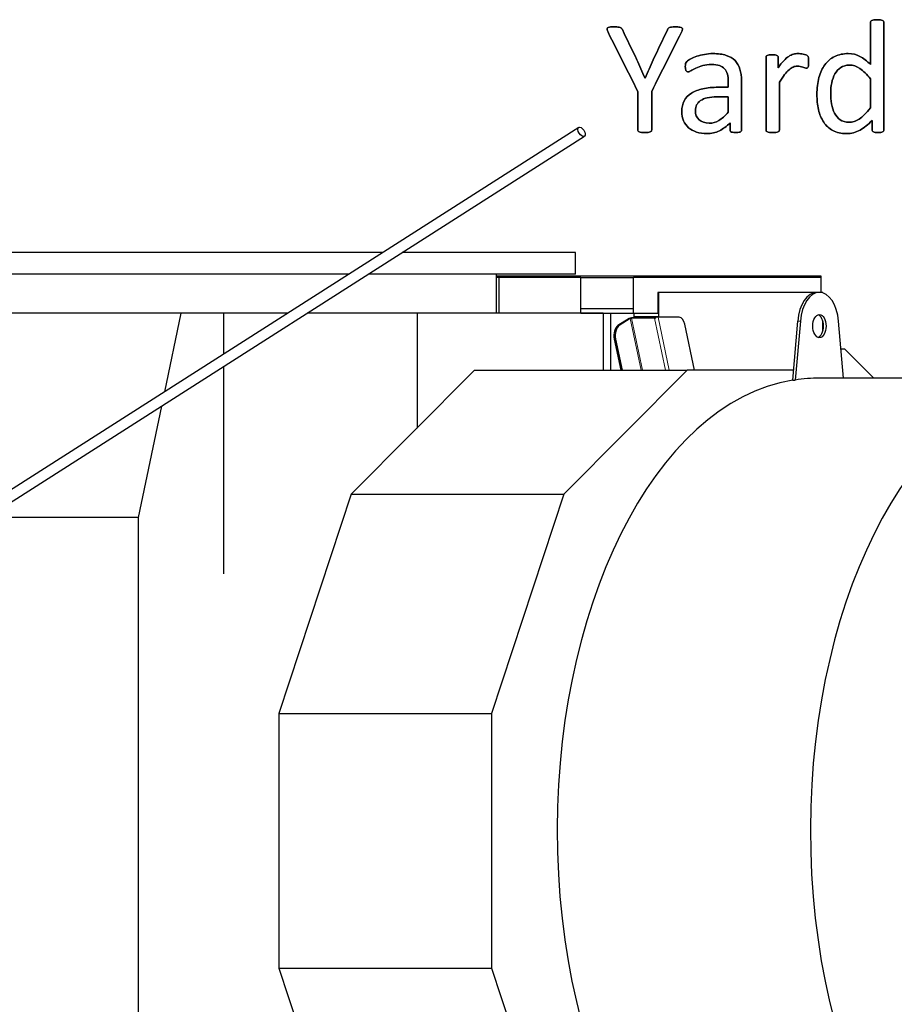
# Model space of a CAD drawing. Header units: inches. Extents: x 0 to 23760, y -13 to 16800.
# Tile 158 of 256: x 7808 to 8640, y 14345 to 15282. Entities that reach past the tile are written whole.
import ezdxf

# ---------------------------------------------------------------- set-up
doc = ezdxf.new("R2010")
doc.units = ezdxf.units.IN
doc.layers.add('1', color=7, linetype='Continuous', true_color=0xffffff)
doc.layers.add('254', color=7, linetype='Continuous', true_color=0xffffff)

msp = doc.modelspace()

# ---------------------------------------------------------------- linework, layer by layer
at = {"layer": '1', "color": 2, "linetype": 'Continuous', "lineweight": 25}
for p, q in [((8153.148, 15060.341), (7686.407, 15060.341)), ((8336.407, 15060.341), (8171.732, 15060.341)), ((8336.407, 15039.56), (8336.407, 15060.341)), ((8120.619, 15039.56), (7686.407, 15039.56)), ((8336.407, 15039.56), (8139.184, 15039.56)), ((8261.279, 15002.56), (8261.279, 15039.56)), ((8565.011, 15037.832), (8261.278, 15037.832)), ((8263.948, 15036.332), (8261.278, 15036.332)), ((8341.511, 15036.332), (8263.948, 15036.332)), ((8263.948, 15002.56), (8263.948, 15036.332)), ((8341.511, 15036.304), (8341.511, 15036.332)), ((8341.511, 15036.332), (8391.511, 15036.332)), ((8341.511, 15006.524), (8341.511, 15036.304)), ((8570.011, 15036.332), (8391.511, 15036.332)), ((8391.511, 15006.524), (8391.511, 15036.332)), ((8570.011, 15037.832), (8565.011, 15037.832)), ((8570.011, 15036.332), (8570.011, 15037.832)), ((8570.011, 15022.332), (8570.011, 15036.332)), ((8414.607, 15022.332), (8414.607, 15002.332)), ((8415.836, 15022.332), (8414.607, 15022.332)), ((8565.848, 15022.332), (8415.836, 15022.332)), ((8415.836, 14998.977), (8415.836, 15022.332)), ((8568.431, 15022.333), (8565.973, 15022.333)), ((8571.511, 15022.332), (8568.553, 15022.332)), ((8571.511, 15021.875), (8571.511, 15022.332)), ((7961.138, 15002.56), (7634.296, 15002.56)), ((7961.138, 15002.56), (7945.529, 14927.794)), ((8001.561, 15002.56), (7961.138, 15002.56)), ((8062.642, 15002.56), (8001.561, 15002.56)), ((8001.561, 15002.56), (8001.561, 14963.563)), ((8185.791, 15002.56), (8081.226, 15002.56)), ((8362.867, 15002.56), (8185.791, 15002.56)), ((8185.791, 15002.56), (8185.791, 14893.273)), ((8341.511, 15002.56), (8341.511, 15006.524)), ((8391.511, 15006.524), (8341.511, 15006.524)), ((8391.511, 15002.332), (8341.511, 15002.332)), ((8362.867, 15002.56), (8362.867, 14948.245)), ((8369.801, 15002.331), (8369.801, 14948.245)), ((8391.511, 15002.332), (8391.511, 15006.524)), ((8414.607, 15002.332), (8391.511, 15002.332)), ((8392.08, 14998.977), (8392.08, 15002.332)), ((8387.361, 14997.479), (8376.75, 14990.746)), ((8388.489, 14997.415), (8377.979, 14990.746)), ((8389.837, 14998.27), (8389.825, 14998.263)), ((8412.363, 14998.27), (8389.837, 14998.27)), ((8411.555, 14997.757), (8389.847, 14997.757)), ((8392.08, 14998.977), (8392.228, 14998.268)), ((8415.836, 14998.977), (8392.08, 14998.977)), ((8414.95, 14998.612), (8412.323, 14998.612)), ((8412.323, 14998.612), (8412.487, 14997.829)), ((8412.363, 14998.27), (8412.394, 14998.271)), ((8435.044, 14998.612), (8414.95, 14998.612)), ((8415.836, 14998.977), (8415.912, 14998.612)), ((8449.575, 14948.246), (8440.434, 14992.033)), ((8543.012, 14938.967), (8547.82, 14995.062)), ((8550.278, 14995.062), (8545.469, 14938.967)), ((8571.511, 14985.059), (8571.511, 14995.599)), ((8591.232, 14940.833), (8586.583, 14995.062)), ((8373.322, 14977.929), (8379.519, 14948.247)), ((8374.551, 14977.929), (8380.748, 14948.247)), ((8588.845, 14968.673), (8592.39, 14968.673)), ((8592.39, 14968.673), (8620.048, 14940.832)), ((8001.561, 14951.701), (8001.561, 14754.547)), ((8240.405, 14948.247), (8123.229, 14830.3)), ((8240.405, 14948.247), (8442.621, 14948.247)), ((8442.621, 14948.247), (8325.446, 14830.3)), ((8543.807, 14948.247), (8442.621, 14948.247)), ((8543.012, 14938.967), (8545.469, 14938.967)), ((8781.544, 14940.833), (8568.431, 14940.833)), ((7942.672, 14914.107), (7920.563, 14808.204)), ((8123.229, 14830.3), (8054.236, 14621.958)), ((8123.229, 14830.3), (8325.446, 14830.3)), ((8325.446, 14830.3), (8256.452, 14621.958)), ((7920.563, 14808.204), (7776.783, 14808.204)), ((7920.563, 14808.204), (7920.563, 14301.658)), ((8054.236, 14621.958), (8256.452, 14621.958)), ((8054.236, 14621.958), (8054.236, 14379.706)), ((8256.452, 14621.958), (8256.452, 14379.706)), ((8054.236, 14379.706), (8124.689, 14166.956)), ((8054.236, 14379.706), (8256.452, 14379.706)), ((8256.452, 14379.706), (8326.906, 14166.956))]:
    msp.add_line(p, q, dxfattribs=at)
at = {"layer": '1', "color": 110, "linetype": 'Continuous', "lineweight": 13}
for p, q in [((8565.011, 15036.332), (8565.011, 15037.832)), ((8388.489, 14997.415), (8398.754, 14948.245)), ((8400.184, 14948.245), (8389.847, 14997.757)), ((8411.555, 14997.757), (8421.891, 14948.245)), ((8425.465, 14948.244), (8414.95, 14998.612)), ((8550.278, 14995.062), (8547.82, 14995.062)), ((8376.75, 14990.746), (8377.979, 14990.746)), ((8373.322, 14977.929), (8374.551, 14977.929))]:
    msp.add_line(p, q, dxfattribs=at)
at = {"layer": '1', "color": 2, "linetype": 'Continuous', "lineweight": 25}
for centre, major_axis, ratio, start_param, end_param in [((8565.973, 14990.333), (0, -32), 0.5735764, 3.1415927, 4.564036), ((8568.431, 14990.333), (0, 32), 0.5735764, 4.860742, 7.7056286), ((8389.409, 14997.479), (2.447, 0.511), 0.2801665, 1.3419263, 2.5012058), ((8389.308, 14997.415), (-0.979, -0.204), 0.2801665, 4.0720021, 5.6427985), ((8412.902, 14998.612), (2.447, 0.511), 0.2801665, 4.0720021, 4.483519), ((8435.044, 14988.612), (0, 10), 0.5735764, 5.0614548, 6.2831853), ((8565.973, 14990.333), (0, 11), 0.5735764, 4.712389, 6.0872285), ((8378.712, 14981.349), (0, 10), 0.5735764, 0.3490659, 1.9198622), ((8379.941, 14981.349), (0, 10), 0.5735764, 0.3490659, 1.9198622), ((8565.973, 14990.333), (0, 11), 0.5735764, 3.3375495, 4.712389), ((8565.973, 14510.333), (0, 430.5), 0.5735764, 0.0931241, 3.1415927), ((8568.431, 14510.333), (0, 430.5), 0.5735764, 0, 0.0931241), ((8806.804, 14510.333), (0, 430.5), 0.5735764, 0.0931241, 6.1900612)]:
    msp.add_ellipse(centre, major_axis=major_axis, ratio=ratio, start_param=start_param, end_param=end_param, dxfattribs=at)
msp.add_ellipse((8568.431, 14990.333), major_axis=(0, 11), ratio=0.5735764, dxfattribs=at)
at = {"layer": '254', "color": 2, "linetype": 'Continuous', "lineweight": 25}
for p, q in [((8339.463, 15179.287), (7472.823, 14626.015)), ((7478.204, 14617.586), (8344.844, 15170.859))]:
    msp.add_line(p, q, dxfattribs=at)
msp.add_ellipse((8342.154, 15175.073), major_axis=(2.691, -4.214), ratio=0.5156069, dxfattribs=at)
for points, knots in [([(8378.936, 15274.217), (8378.359, 15274.419), (8377.609, 15274.534), (8375.705, 15274.765), (8374.464, 15274.794), (8371.233, 15274.794), (8369.906, 15274.765), (8367.886, 15274.534), (8367.194, 15274.304), (8366.443, 15273.611), (8366.299, 15273.092), (8366.443, 15272.428)], [0, 0, 0, 0, 0.1872792, 0.1872792, 0.3745583, 0.3745583, 0.5830389, 0.5830389, 0.7915194, 0.7915194, 1, 1, 1, 1]), ([(8435.514, 15274.621), (8434.476, 15274.736), (8433.033, 15274.794), (8429.831, 15274.794), (8428.734, 15274.765), (8427.003, 15274.534), (8426.311, 15274.419), (8425.82, 15274.217)], [0, 0, 0, 0, 0.4050633, 0.4050633, 0.7025316, 0.7025316, 1, 1, 1, 1]), ([(8617.251, 15280.218), (8617.049, 15279.901), (8616.963, 15279.555), (8616.963, 15265.773), (8616.963, 15252.367), (8616.963, 15238.96)], [0, 0, 0, 0, 0.0272156, 0.0272156, 1, 1, 1, 1]), ([(8629.398, 15280.218), (8629.167, 15280.564), (8628.821, 15280.824), (8627.898, 15281.17), (8627.263, 15281.343), (8625.618, 15281.57), (8624.551, 15281.661), (8622.041, 15281.661), (8621.031, 15281.574), (8619.445, 15281.339), (8618.78, 15281.17), (8618.29, 15280.997)], [0, 0, 0, 0, 0.2045478, 0.2045478, 0.4090956, 0.4090956, 0.606724, 0.606724, 0.7998609, 0.7998609, 1, 1, 1, 1]), ([(8629.484, 15175.631), (8629.658, 15175.948), (8629.744, 15176.294), (8629.744, 15210.878), (8629.744, 15245.029), (8629.744, 15279.555), (8629.629, 15279.901), (8629.398, 15280.218)], [0, 0, 0, 0, 0.0123796, 0.0123796, 0.989271, 0.989271, 1, 1, 1, 1]), ([(8402.566, 15226.035), (8401.21, 15229.064), (8399.911, 15232.065), (8397.368, 15238.019), (8396.074, 15240.864), (8390.205, 15253.125), (8385.601, 15262.657), (8381.014, 15272.197)], [0, 0, 0, 0, 0.1806146, 0.1806146, 0.3618687, 0.3618687, 1, 1, 1, 1]), ([(8488.198, 15242.769), (8486.034, 15244.933), (8483.206, 15246.606), (8476.224, 15248.856), (8472.012, 15249.405), (8464.366, 15249.405), (8461.712, 15249.174), (8456.491, 15248.188), (8454.066, 15247.587), (8449.681, 15246.087), (8447.719, 15245.279), (8444.337, 15243.502), (8443.131, 15242.711), (8442.439, 15242.019)], [0, 0, 0, 0, 0.2417117, 0.2417117, 0.4834233, 0.4834233, 0.6119636, 0.6119636, 0.7418832, 0.7418832, 0.8718028, 0.8718028, 1, 1, 1, 1]), ([(8517.886, 15246.981), (8517.742, 15246.721), (8517.655, 15246.375), (8517.655, 15222.871), (8517.655, 15199.799), (8517.655, 15176.294), (8517.742, 15175.948), (8517.915, 15175.688)], [0, 0, 0, 0, 0.0180796, 0.0180796, 0.9819204, 0.9819204, 1, 1, 1, 1]), ([(8527.955, 15247.76), (8527.551, 15247.991), (8526.974, 15248.135), (8525.503, 15248.305), (8524.551, 15248.337), (8522.243, 15248.337), (8521.291, 15248.308), (8519.848, 15248.135), (8519.271, 15247.991), (8518.348, 15247.529), (8518.03, 15247.27), (8517.886, 15246.981)], [0, 0, 0, 0, 0.2001512, 0.2001512, 0.3927074, 0.3927074, 0.5951383, 0.5951383, 0.7975691, 0.7975691, 1, 1, 1, 1]), ([(8529.109, 15235.873), (8529.109, 15239.23), (8529.109, 15242.586), (8529.109, 15246.375), (8529.023, 15246.721), (8528.85, 15246.981)], [0, 0, 0, 0, 0.8857868, 0.8857868, 1, 1, 1, 1]), ([(8539.207, 15246.75), (8537.707, 15245.769), (8536.12, 15244.384), (8532.803, 15240.893), (8531.014, 15238.643), (8529.109, 15235.873)], [0, 0, 0, 0, 0.4957654, 0.4957654, 1, 1, 1, 1]), ([(8550.315, 15249.289), (8549.479, 15249.376), (8548.7, 15249.405), (8546.565, 15249.405), (8545.093, 15249.231), (8543.622, 15248.828)], [0, 0, 0, 0, 0.3108108, 0.3108108, 1, 1, 1, 1]), ([(8555.48, 15248.193), (8554.73, 15248.452), (8553.893, 15248.683), (8552.046, 15249.087), (8551.152, 15249.231), (8550.315, 15249.289)], [0, 0, 0, 0, 0.5, 0.5, 1, 1, 1, 1]), ([(8558.048, 15238.556), (8558.105, 15239.335), (8558.134, 15240.287), (8558.134, 15242.596), (8558.105, 15243.519), (8558.048, 15244.904), (8558.019, 15245.452), (8557.846, 15246.144), (8557.759, 15246.462), (8557.673, 15246.692)], [0, 0, 0, 0, 0.2407407, 0.2407407, 0.4938272, 0.4938272, 0.7469136, 0.7469136, 1, 1, 1, 1]), ([(8616.963, 15238.96), (8613.674, 15242.394), (8610.356, 15244.99), (8603.628, 15248.528), (8599.94, 15249.405), (8591.025, 15249.405), (8586.726, 15248.51), (8579.283, 15244.875), (8576.167, 15242.249), (8571.146, 15235.498), (8569.242, 15231.401), (8566.701, 15221.815), (8566.04, 15216.427), (8566.04, 15205.463), (8566.559, 15200.674), (8568.586, 15191.581), (8570.223, 15187.662), (8574.702, 15180.944), (8577.609, 15178.256), (8584.799, 15174.314), (8589.121, 15173.323), (8598.873, 15173.323), (8603.172, 15174.419), (8611.007, 15178.855), (8614.799, 15181.92), (8618.434, 15185.873)], [0, 0, 0, 0, 0.0772837, 0.0772837, 0.1553641, 0.1553641, 0.2496184, 0.2496184, 0.3438726, 0.3438726, 0.4381268, 0.4381268, 0.5325232, 0.5325232, 0.612256, 0.612256, 0.6925814, 0.6925814, 0.7721148, 0.7721148, 0.852412, 0.852412, 0.9263219, 0.9263219, 1, 1, 1, 1]), ([(8442.439, 15242.019), (8441.746, 15241.355), (8441.314, 15240.662), (8440.967, 15239.162), (8440.881, 15238.152), (8440.881, 15236.104), (8440.91, 15235.411), (8441.136, 15234.112), (8441.285, 15233.594), (8441.746, 15232.786), (8442.035, 15232.469), (8442.323, 15232.267)], [0, 0, 0, 0, 0.2639114, 0.2639114, 0.5278228, 0.5278228, 0.6897684, 0.6897684, 0.8448842, 0.8448842, 1, 1, 1, 1]), ([(8442.323, 15232.267), (8442.641, 15232.065), (8442.987, 15231.949), (8444.026, 15231.949), (8444.949, 15232.324), (8447.488, 15233.825), (8449.046, 15234.632), (8452.797, 15236.421), (8454.961, 15237.258), (8459.957, 15238.711), (8462.75, 15239.104), (8468.809, 15239.104), (8471.262, 15238.758), (8475.269, 15237.364), (8476.888, 15236.364), (8479.399, 15233.624), (8480.321, 15231.92), (8480.869, 15229.872)], [0, 0, 0, 0, 0.0939292, 0.0939292, 0.2254301, 0.2254301, 0.3569311, 0.3569311, 0.488432, 0.488432, 0.6217564, 0.6217564, 0.747674, 0.747674, 0.8752207, 0.8752207, 1, 1, 1, 1]), ([(8493.737, 15175.256), (8494.141, 15175.573), (8494.343, 15176.035), (8494.343, 15192.211), (8494.343, 15207.781), (8494.343, 15227.65), (8493.853, 15231.401), (8491.891, 15237.864), (8490.333, 15240.576), (8488.198, 15242.769)], [0, 0, 0, 0, 0.0244565, 0.0244565, 0.6529503, 0.6529503, 0.8264752, 0.8264752, 1, 1, 1, 1]), ([(8535.284, 15229.41), (8536.755, 15231.372), (8538.198, 15232.93), (8540.91, 15235.296), (8542.208, 15236.133), (8544.656, 15237.182), (8545.93, 15237.402), (8548.267, 15237.402), (8549.277, 15237.316), (8551.123, 15236.912), (8551.96, 15236.681), (8552.71, 15236.45)], [0, 0, 0, 0, 0.2111549, 0.2111549, 0.4223097, 0.4223097, 0.6377197, 0.6377197, 0.8188598, 0.8188598, 1, 1, 1, 1]), ([(8554.701, 15235.758), (8555.278, 15235.527), (8555.797, 15235.411), (8556.605, 15235.411), (8556.922, 15235.527), (8557.384, 15235.989), (8557.586, 15236.335), (8557.73, 15236.767)], [0, 0, 0, 0, 0.3333333, 0.3333333, 0.6666667, 0.6666667, 1, 1, 1, 1]), ([(8616.963, 15197.731), (8614.972, 15195.192), (8613.068, 15193.086), (8609.476, 15189.668), (8607.759, 15188.239), (8604.47, 15186.104), (8602.883, 15185.325), (8599.741, 15184.394), (8598.123, 15184.171), (8593.102, 15184.171), (8590.333, 15184.95), (8585.922, 15188.1), (8584.158, 15190.172), (8581.464, 15195.331), (8580.552, 15198.308), (8579.46, 15204.974), (8579.196, 15208.377), (8579.196, 15215.158), (8579.513, 15218.389), (8580.784, 15224.742), (8581.821, 15227.593), (8584.649, 15232.613), (8586.467, 15234.632), (8590.992, 15237.726), (8593.737, 15238.499), (8600.46, 15238.499), (8603.806, 15237.373), (8607.009, 15235.152)], [0, 0, 0, 0, 0.0474893, 0.0474893, 0.0953627, 0.0953627, 0.1432362, 0.1432362, 0.1919252, 0.1919252, 0.2868276, 0.2868276, 0.3803312, 0.3803312, 0.472593, 0.472593, 0.5640804, 0.5640804, 0.650275, 0.650275, 0.7366237, 0.7366237, 0.8229724, 0.8229724, 0.9080672, 0.9080672, 1, 1, 1, 1]), ([(8480.869, 15229.872), (8481.446, 15227.823), (8481.735, 15225.458), (8481.735, 15221.005), (8481.735, 15219.206), (8481.735, 15217.408)], [0, 0, 0, 0, 0.5961123, 0.5961123, 1, 1, 1, 1]), ([(8481.735, 15217.408), (8478.552, 15217.408), (8475.368, 15217.408), (8466.79, 15217.408), (8461.943, 15216.946), (8453.345, 15215.042), (8449.681, 15213.628), (8443.737, 15209.82), (8441.458, 15207.425), (8438.272, 15201.691), (8437.476, 15198.308), (8437.476, 15191.066), (8438.053, 15188.095), (8440.372, 15182.877), (8441.977, 15180.651), (8446.132, 15177.073), (8448.642, 15175.688), (8451.614, 15174.765)], [0, 0, 0, 0, 0.0818159, 0.0818159, 0.2204828, 0.2204828, 0.3591497, 0.3591497, 0.4978166, 0.4978166, 0.6375551, 0.6375551, 0.7576267, 0.7576267, 0.8788133, 0.8788133, 1, 1, 1, 1]), ([(8530.033, 15175.688), (8530.235, 15175.948), (8530.35, 15176.294), (8530.35, 15191.903), (8530.35, 15207.079), (8530.35, 15222.255)], [0, 0, 0, 0, 0.0277264, 0.0277264, 1, 1, 1, 1]), ([(8395.641, 15213.484), (8395.641, 15201.251), (8395.641, 15189.018), (8395.641, 15176.381), (8395.728, 15176.035), (8396.132, 15175.4), (8396.507, 15175.169), (8397.055, 15174.996)], [0, 0, 0, 0, 0.9380531, 0.9380531, 0.9690265, 0.9690265, 1, 1, 1, 1]), ([(8451.671, 15200.616), (8452.479, 15202.203), (8453.72, 15203.588), (8457.105, 15205.883), (8459.231, 15206.791), (8461.798, 15207.368)], [0, 0, 0, 0, 0.502912, 0.502912, 1, 1, 1, 1]), ([(8481.735, 15193.577), (8478.59, 15190.085), (8475.618, 15187.489), (8469.918, 15184.092), (8466.819, 15183.248), (8459.375, 15183.248), (8456.201, 15184.315), (8451.643, 15188.585), (8450.489, 15191.441), (8450.489, 15197.125), (8450.892, 15199.001), (8451.671, 15200.616)], [0, 0, 0, 0, 0.1922936, 0.1922936, 0.3837384, 0.3837384, 0.6217958, 0.6217958, 0.8598533, 0.8598533, 1, 1, 1, 1]), ([(8451.614, 15174.765), (8454.557, 15173.813), (8457.846, 15173.323), (8465.636, 15173.323), (8469.588, 15174.217), (8476.997, 15177.835), (8480.379, 15180.334), (8483.408, 15183.565)], [0, 0, 0, 0, 0.3053367, 0.3053367, 0.6542928, 0.6542928, 1, 1, 1, 1]), ([(8483.408, 15183.565), (8483.408, 15181.257), (8483.408, 15178.949), (8483.408, 15176.035), (8483.581, 15175.573), (8483.956, 15175.256)], [0, 0, 0, 0, 0.7920792, 0.7920792, 1, 1, 1, 1]), ([(8618.434, 15185.873), (8618.434, 15182.824), (8618.434, 15179.776), (8618.434, 15176.294), (8618.521, 15175.948), (8618.752, 15175.631)], [0, 0, 0, 0, 0.8756906, 0.8756906, 1, 1, 1, 1]), ([(8399.132, 15174.534), (8399.969, 15174.39), (8401.037, 15174.332), (8403.547, 15174.332), (8404.614, 15174.39), (8405.48, 15174.534)], [0, 0, 0, 0, 0.5172414, 0.5172414, 1, 1, 1, 1]), ([(8407.557, 15174.996), (8408.077, 15175.169), (8408.423, 15175.4), (8408.827, 15176.035), (8408.942, 15176.381), (8408.942, 15176.785)], [0, 0, 0, 0, 0.5, 0.5, 1, 1, 1, 1]), ([(8483.956, 15175.256), (8484.303, 15174.938), (8484.88, 15174.707), (8486.467, 15174.424), (8487.534, 15174.332), (8490.275, 15174.332), (8491.314, 15174.419), (8492.756, 15174.707), (8493.304, 15174.938), (8493.737, 15175.256)], [0, 0, 0, 0, 0.2539806, 0.2539806, 0.4991758, 0.4991758, 0.7495879, 0.7495879, 1, 1, 1, 1]), ([(8517.915, 15175.688), (8518.117, 15175.4), (8518.434, 15175.14), (8519.415, 15174.736), (8520.079, 15174.592), (8520.887, 15174.477)], [0, 0, 0, 0, 0.5, 0.5, 1, 1, 1, 1]), ([(8520.887, 15174.477), (8521.695, 15174.39), (8522.733, 15174.332), (8525.243, 15174.332), (8526.311, 15174.39), (8527.119, 15174.477)], [0, 0, 0, 0, 0.4942529, 0.4942529, 1, 1, 1, 1]), ([(8527.119, 15174.477), (8527.926, 15174.592), (8528.59, 15174.736), (8529.513, 15175.14), (8529.831, 15175.4), (8530.033, 15175.688)], [0, 0, 0, 0, 0.5, 0.5, 1, 1, 1, 1]), ([(8618.752, 15175.631), (8618.954, 15175.342), (8619.271, 15175.083), (8620.194, 15174.736), (8620.8, 15174.592), (8621.521, 15174.477)], [0, 0, 0, 0, 0.5, 0.5, 1, 1, 1, 1]), ([(8621.521, 15174.477), (8622.214, 15174.39), (8623.137, 15174.332), (8625.214, 15174.332), (8626.109, 15174.39), (8626.83, 15174.477)], [0, 0, 0, 0, 0.5138889, 0.5138889, 1, 1, 1, 1])]:
    msp.add_open_spline(points, degree=3, knots=knots, dxfattribs=at)
at = {"layer": '254', "color": 172, "linetype": 'Continuous', "lineweight": 25}
for points, knots in [([(8408.942, 15176.825), (8408.942, 15189.018), (8408.942, 15201.251), (8408.942, 15213.484), (8418.328, 15232.209), (8427.715, 15250.934), (8437.101, 15269.658), (8437.649, 15270.784), (8437.996, 15271.678), (8438.14, 15272.342), (8438.255, 15273.005), (8438.111, 15273.525), (8437.707, 15273.871), (8437.303, 15274.246), (8436.582, 15274.477), (8435.514, 15274.621), (8434.476, 15274.736), (8433.033, 15274.794), (8429.831, 15274.794), (8428.734, 15274.765), (8427.003, 15274.534), (8426.311, 15274.419), (8425.82, 15274.217), (8425.33, 15274.044), (8424.955, 15273.784), (8424.666, 15273.409), (8424.378, 15273.063), (8424.176, 15272.63), (8424.031, 15272.111), (8419.415, 15262.522), (8414.799, 15252.934), (8410.183, 15243.346), (8408.884, 15240.518), (8407.615, 15237.662), (8406.374, 15234.748), (8405.105, 15231.863), (8403.893, 15228.949), (8402.71, 15226.035), (8402.662, 15226.035), (8402.614, 15226.035), (8402.566, 15226.035), (8401.21, 15229.064), (8399.911, 15232.065), (8397.368, 15238.019), (8396.074, 15240.864), (8390.205, 15253.125), (8385.601, 15262.657), (8381.014, 15272.197), (8380.754, 15272.688), (8380.494, 15273.121), (8380.206, 15273.467), (8379.917, 15273.784), (8379.513, 15274.044), (8378.936, 15274.217), (8378.359, 15274.419), (8377.609, 15274.534), (8375.705, 15274.765), (8374.464, 15274.794), (8371.233, 15274.794), (8369.906, 15274.765), (8367.886, 15274.534), (8367.194, 15274.304), (8366.443, 15273.611), (8366.299, 15273.092), (8366.443, 15272.428), (8366.559, 15271.765), (8366.905, 15270.841), (8367.482, 15269.658), (8376.869, 15250.934), (8386.255, 15232.209), (8395.641, 15213.484), (8395.641, 15201.251), (8395.641, 15189.018), (8395.641, 15176.381), (8395.728, 15176.035), (8396.132, 15175.4), (8396.507, 15175.169), (8397.055, 15174.996), (8397.603, 15174.794), (8398.296, 15174.65), (8399.132, 15174.534), (8399.969, 15174.39), (8401.037, 15174.332), (8403.547, 15174.332), (8404.614, 15174.39), (8405.48, 15174.534), (8406.345, 15174.65), (8407.038, 15174.794), (8407.557, 15174.996), (8408.077, 15175.169), (8408.423, 15175.4), (8408.827, 15176.035), (8408.942, 15176.381), (8408.942, 15176.825)], [0, 0, 0, 0, 0.1013793, 0.1013793, 0.1013793, 0.2749621, 0.2749621, 0.2749621, 0.2829269, 0.2829269, 0.2829269, 0.2875349, 0.2875349, 0.2875349, 0.2940266, 0.2940266, 0.2940266, 0.3059967, 0.3059967, 0.3147873, 0.3147873, 0.3235779, 0.3235779, 0.3235779, 0.3275586, 0.3275586, 0.3275586, 0.3316137, 0.3316137, 0.3316137, 0.4205201, 0.4205201, 0.4205201, 0.4467082, 0.4467082, 0.4467082, 0.4730322, 0.4730322, 0.4730322, 0.4734339, 0.4734339, 0.4734339, 0.5007806, 0.5007806, 0.5282241, 0.5282241, 0.6248429, 0.6248429, 0.6248429, 0.6291056, 0.6291056, 0.6291056, 0.6333281, 0.6333281, 0.6333281, 0.6399006, 0.6399006, 0.6464731, 0.6464731, 0.6537897, 0.6537897, 0.6611063, 0.6611063, 0.6684229, 0.6684229, 0.6684229, 0.676757, 0.676757, 0.676757, 0.853289, 0.853289, 0.853289, 0.9563908, 0.9563908, 0.9597951, 0.9597951, 0.9631994, 0.9631994, 0.9631994, 0.9691877, 0.9691877, 0.9691877, 0.9782112, 0.9782112, 0.9866332, 0.9866332, 0.9866332, 0.9926209, 0.9926209, 0.9926209, 0.9963105, 0.9963105, 1, 1, 1, 1]), ([(8629.468, 15175.641), (8629.658, 15175.948), (8629.744, 15176.294), (8629.744, 15210.878), (8629.744, 15245.029), (8629.744, 15279.555), (8629.629, 15279.901), (8629.398, 15280.218), (8629.167, 15280.564), (8628.821, 15280.824), (8627.898, 15281.17), (8627.263, 15281.343), (8625.618, 15281.57), (8624.551, 15281.661), (8622.041, 15281.661), (8621.031, 15281.574), (8619.445, 15281.339), (8618.78, 15281.17), (8618.29, 15280.997), (8617.771, 15280.824), (8617.424, 15280.564), (8617.251, 15280.218), (8617.049, 15279.901), (8616.963, 15279.555), (8616.963, 15265.773), (8616.963, 15252.367), (8616.963, 15238.96), (8613.674, 15242.394), (8610.356, 15244.99), (8603.628, 15248.528), (8599.94, 15249.405), (8591.025, 15249.405), (8586.726, 15248.51), (8579.283, 15244.875), (8576.167, 15242.249), (8571.146, 15235.498), (8569.242, 15231.401), (8566.701, 15221.815), (8566.04, 15216.427), (8566.04, 15205.463), (8566.559, 15200.674), (8568.586, 15191.581), (8570.223, 15187.662), (8574.702, 15180.944), (8577.609, 15178.256), (8584.799, 15174.314), (8589.121, 15173.323), (8598.873, 15173.323), (8603.172, 15174.419), (8611.007, 15178.855), (8614.799, 15181.92), (8618.434, 15185.873), (8618.434, 15182.824), (8618.434, 15179.776), (8618.434, 15176.294), (8618.521, 15175.948), (8618.752, 15175.631), (8618.954, 15175.342), (8619.271, 15175.083), (8620.194, 15174.736), (8620.8, 15174.592), (8621.521, 15174.477), (8622.214, 15174.39), (8623.137, 15174.332), (8625.214, 15174.332), (8626.109, 15174.39), (8626.83, 15174.477), (8627.523, 15174.592), (8628.1, 15174.736), (8628.561, 15174.909), (8628.994, 15175.083), (8629.283, 15175.342), (8629.468, 15175.641)], [0, 0, 0, 0, 0.003963, 0.003963, 0.3166858, 0.3166858, 0.3201204, 0.3201204, 0.3201204, 0.3241569, 0.3241569, 0.3281934, 0.3281934, 0.3320933, 0.3320933, 0.3359046, 0.3359046, 0.3398541, 0.3398541, 0.3398541, 0.3437515, 0.3437515, 0.3437515, 0.3469479, 0.3469479, 0.4611976, 0.4611976, 0.4611976, 0.4980481, 0.4980481, 0.5352785, 0.5352785, 0.5802209, 0.5802209, 0.6251633, 0.6251633, 0.6701058, 0.6701058, 0.715116, 0.715116, 0.7531343, 0.7531343, 0.7914351, 0.7914351, 0.8293583, 0.8293583, 0.8676457, 0.8676457, 0.9028876, 0.9028876, 0.9380188, 0.9380188, 0.9380188, 0.9648678, 0.9648678, 0.9686792, 0.9686792, 0.9686792, 0.97231, 0.97231, 0.9759409, 0.9759409, 0.9759409, 0.9838227, 0.9838227, 0.9912785, 0.9912785, 0.9912785, 0.9965158, 0.9965158, 0.9965158, 1, 1, 1, 1]), ([(8493.732, 15175.263), (8494.141, 15175.573), (8494.343, 15176.035), (8494.343, 15192.211), (8494.343, 15207.781), (8494.343, 15227.65), (8493.853, 15231.401), (8491.891, 15237.864), (8490.333, 15240.576), (8488.198, 15242.769), (8486.034, 15244.933), (8483.206, 15246.606), (8476.224, 15248.856), (8472.012, 15249.405), (8464.366, 15249.405), (8461.712, 15249.174), (8456.491, 15248.188), (8454.066, 15247.587), (8449.681, 15246.087), (8447.719, 15245.279), (8444.337, 15243.502), (8443.131, 15242.711), (8442.439, 15242.019), (8441.746, 15241.355), (8441.314, 15240.662), (8440.967, 15239.162), (8440.881, 15238.152), (8440.881, 15236.104), (8440.91, 15235.411), (8441.136, 15234.112), (8441.285, 15233.594), (8441.746, 15232.786), (8442.035, 15232.469), (8442.323, 15232.267), (8442.641, 15232.065), (8442.987, 15231.949), (8444.026, 15231.949), (8444.949, 15232.324), (8447.488, 15233.825), (8449.046, 15234.632), (8452.797, 15236.421), (8454.961, 15237.258), (8459.957, 15238.711), (8462.75, 15239.104), (8468.809, 15239.104), (8471.262, 15238.758), (8475.269, 15237.364), (8476.888, 15236.364), (8479.399, 15233.624), (8480.321, 15231.92), (8480.869, 15229.872), (8481.446, 15227.823), (8481.735, 15225.458), (8481.735, 15221.005), (8481.735, 15219.206), (8481.735, 15217.408), (8478.552, 15217.408), (8475.368, 15217.408), (8466.79, 15217.408), (8461.943, 15216.946), (8453.345, 15215.042), (8449.681, 15213.628), (8443.737, 15209.82), (8441.458, 15207.425), (8438.272, 15201.691), (8437.476, 15198.308), (8437.476, 15191.066), (8438.053, 15188.095), (8440.372, 15182.877), (8441.977, 15180.651), (8446.132, 15177.073), (8448.642, 15175.688), (8451.614, 15174.765), (8454.557, 15173.813), (8457.846, 15173.323), (8465.636, 15173.323), (8469.588, 15174.217), (8476.997, 15177.835), (8480.379, 15180.334), (8483.408, 15183.565), (8483.408, 15181.257), (8483.408, 15178.949), (8483.408, 15176.035), (8483.581, 15175.573), (8483.956, 15175.256), (8484.303, 15174.938), (8484.88, 15174.707), (8486.467, 15174.424), (8487.534, 15174.332), (8490.275, 15174.332), (8491.314, 15174.419), (8492.756, 15174.707), (8493.304, 15174.938), (8493.732, 15175.263)], [0, 0, 0, 0, 0.0062907, 0.0062907, 0.1679526, 0.1679526, 0.2125868, 0.2125868, 0.257221, 0.257221, 0.257221, 0.2941122, 0.2941122, 0.3310034, 0.3310034, 0.3506219, 0.3506219, 0.3704508, 0.3704508, 0.3902798, 0.3902798, 0.4098458, 0.4098458, 0.4098458, 0.4185611, 0.4185611, 0.4272765, 0.4272765, 0.4326245, 0.4326245, 0.437747, 0.437747, 0.4428695, 0.4428695, 0.4428695, 0.4468565, 0.4468565, 0.4524383, 0.4524383, 0.4580201, 0.4580201, 0.463602, 0.463602, 0.4692612, 0.4692612, 0.474606, 0.474606, 0.48002, 0.48002, 0.4853165, 0.4853165, 0.4853165, 0.5053782, 0.5053782, 0.5189706, 0.5189706, 0.5189706, 0.5457097, 0.5457097, 0.5910288, 0.5910288, 0.6363479, 0.6363479, 0.681667, 0.681667, 0.7273363, 0.7273363, 0.766578, 0.766578, 0.8061842, 0.8061842, 0.8457904, 0.8457904, 0.8457904, 0.877393, 0.877393, 0.9135102, 0.9135102, 0.9492912, 0.9492912, 0.9492912, 0.9709919, 0.9709919, 0.9766884, 0.9766884, 0.9766884, 0.9826091, 0.9826091, 0.988325, 0.988325, 0.9941625, 0.9941625, 1, 1, 1, 1]), ([(8558.047, 15238.556), (8558.105, 15239.335), (8558.134, 15240.287), (8558.134, 15242.596), (8558.105, 15243.519), (8558.048, 15244.904), (8558.019, 15245.452), (8557.846, 15246.144), (8557.759, 15246.462), (8557.673, 15246.692), (8557.557, 15246.923), (8557.355, 15247.154), (8557.038, 15247.414), (8556.749, 15247.673), (8556.201, 15247.933), (8555.48, 15248.193), (8554.73, 15248.452), (8553.893, 15248.683), (8552.046, 15249.087), (8551.152, 15249.231), (8550.315, 15249.289), (8549.479, 15249.376), (8548.7, 15249.405), (8546.565, 15249.405), (8545.093, 15249.231), (8543.622, 15248.828), (8542.15, 15248.452), (8540.679, 15247.76), (8539.207, 15246.75), (8537.707, 15245.769), (8536.12, 15244.384), (8532.803, 15240.893), (8531.014, 15238.643), (8529.109, 15235.873), (8529.109, 15239.23), (8529.109, 15242.586), (8529.109, 15246.375), (8529.023, 15246.721), (8528.85, 15246.981), (8528.677, 15247.27), (8528.388, 15247.529), (8527.955, 15247.76), (8527.551, 15247.991), (8526.974, 15248.135), (8525.503, 15248.305), (8524.551, 15248.337), (8522.243, 15248.337), (8521.291, 15248.308), (8519.848, 15248.135), (8519.271, 15247.991), (8518.348, 15247.529), (8518.03, 15247.27), (8517.886, 15246.981), (8517.742, 15246.721), (8517.655, 15246.375), (8517.655, 15222.871), (8517.655, 15199.799), (8517.655, 15176.294), (8517.742, 15175.948), (8517.915, 15175.688), (8518.117, 15175.4), (8518.434, 15175.14), (8519.415, 15174.736), (8520.079, 15174.592), (8520.887, 15174.477), (8521.695, 15174.39), (8522.733, 15174.332), (8525.243, 15174.332), (8526.311, 15174.39), (8527.119, 15174.477), (8527.926, 15174.592), (8528.59, 15174.736), (8529.513, 15175.14), (8529.831, 15175.4), (8530.033, 15175.688), (8530.235, 15175.948), (8530.35, 15176.294), (8530.35, 15191.903), (8530.35, 15207.079), (8530.35, 15222.255), (8532.139, 15225.083), (8533.783, 15227.477), (8535.284, 15229.41), (8536.755, 15231.372), (8538.198, 15232.93), (8540.91, 15235.296), (8542.208, 15236.133), (8544.656, 15237.182), (8545.93, 15237.402), (8548.267, 15237.402), (8549.277, 15237.316), (8551.123, 15236.912), (8551.96, 15236.681), (8552.71, 15236.45), (8553.431, 15236.219), (8554.095, 15235.989), (8554.701, 15235.758), (8555.278, 15235.527), (8555.797, 15235.411), (8556.605, 15235.411), (8556.922, 15235.527), (8557.384, 15235.989), (8557.586, 15236.335), (8557.73, 15236.767), (8557.903, 15237.2), (8557.99, 15237.806), (8558.047, 15238.556)], [0, 0, 0, 0, 0.0096538, 0.0096538, 0.0198027, 0.0198027, 0.0299516, 0.0299516, 0.0401005, 0.0401005, 0.0401005, 0.044842, 0.044842, 0.044842, 0.0534194, 0.0534194, 0.0534194, 0.0661837, 0.0661837, 0.0789479, 0.0789479, 0.0789479, 0.0900774, 0.0900774, 0.1147557, 0.1147557, 0.1147557, 0.1392825, 0.1392825, 0.1392825, 0.1706536, 0.1706536, 0.2025606, 0.2025606, 0.2025606, 0.2502413, 0.2502413, 0.2563893, 0.2563893, 0.2563893, 0.262097, 0.262097, 0.262097, 0.2706682, 0.2706682, 0.2789141, 0.2789141, 0.2875829, 0.2875829, 0.2962517, 0.2962517, 0.3049205, 0.3049205, 0.3049205, 0.3099145, 0.3099145, 0.5761504, 0.5761504, 0.5811444, 0.5811444, 0.5811444, 0.5865531, 0.5865531, 0.5919618, 0.5919618, 0.5919618, 0.6050048, 0.6050048, 0.6183512, 0.6183512, 0.6183512, 0.6267587, 0.6267587, 0.6351662, 0.6351662, 0.6351662, 0.6398573, 0.6398573, 0.804358, 0.804358, 0.804358, 0.8399579, 0.8399579, 0.8399579, 0.8660139, 0.8660139, 0.8920699, 0.8920699, 0.918651, 0.918651, 0.9410033, 0.9410033, 0.9633556, 0.9633556, 0.9633556, 0.9723555, 0.9723555, 0.9723555, 0.978966, 0.978966, 0.9855765, 0.9855765, 0.9921871, 0.9921871, 0.9921871, 1, 1, 1, 1]), ([(8607.002, 15235.142), (8610.212, 15232.901), (8613.529, 15229.67), (8616.963, 15225.429), (8616.963, 15216.196), (8616.963, 15206.964), (8616.963, 15197.731), (8614.972, 15195.192), (8613.068, 15193.086), (8609.476, 15189.668), (8607.759, 15188.239), (8604.47, 15186.104), (8602.883, 15185.325), (8599.741, 15184.394), (8598.123, 15184.171), (8593.102, 15184.171), (8590.333, 15184.95), (8585.922, 15188.1), (8584.158, 15190.172), (8581.464, 15195.331), (8580.552, 15198.308), (8579.46, 15204.974), (8579.196, 15208.377), (8579.196, 15215.158), (8579.513, 15218.389), (8580.784, 15224.742), (8581.821, 15227.593), (8584.649, 15232.613), (8586.467, 15234.632), (8590.992, 15237.726), (8593.737, 15238.499), (8600.46, 15238.499), (8603.806, 15237.373), (8607.002, 15235.142)], [0, 0, 0, 0, 0.0630947, 0.0630947, 0.0630947, 0.1882959, 0.1882959, 0.1882959, 0.2268431, 0.2268431, 0.2657022, 0.2657022, 0.3045613, 0.3045613, 0.3440824, 0.3440824, 0.421115, 0.421115, 0.4970123, 0.4970123, 0.5719016, 0.5719016, 0.6461622, 0.6461622, 0.7161268, 0.7161268, 0.7862164, 0.7862164, 0.8563059, 0.8563059, 0.9253778, 0.9253778, 1, 1, 1, 1]), ([(8470.887, 15208.262), (8474.503, 15208.262), (8478.119, 15208.262), (8481.735, 15208.262), (8481.735, 15203.367), (8481.735, 15198.472), (8481.735, 15193.577), (8478.59, 15190.085), (8475.618, 15187.489), (8469.918, 15184.092), (8466.819, 15183.248), (8459.375, 15183.248), (8456.201, 15184.315), (8451.643, 15188.585), (8450.489, 15191.441), (8450.489, 15197.125), (8450.892, 15199.001), (8451.671, 15200.616), (8452.479, 15202.203), (8453.72, 15203.588), (8457.105, 15205.883), (8459.231, 15206.791), (8461.798, 15207.368), (8464.366, 15207.973), (8467.396, 15208.262), (8470.887, 15208.262)], [0, 0, 0, 0, 0.0969812, 0.0969812, 0.0969812, 0.228267, 0.228267, 0.228267, 0.334882, 0.334882, 0.4410263, 0.4410263, 0.5730145, 0.5730145, 0.7050027, 0.7050027, 0.7827055, 0.7827055, 0.7827055, 0.8432978, 0.8432978, 0.9031884, 0.9031884, 0.9031884, 1, 1, 1, 1])]:
    msp.add_open_spline(points, degree=3, knots=knots, dxfattribs=at)
at = {"layer": '254', "color": 2, "linetype": 'Continuous', "lineweight": 25}
for points in [[(8380.206, 15273.467), (8379.917, 15273.784), (8379.513, 15274.044), (8378.936, 15274.217)], [(8381.014, 15272.197), (8380.754, 15272.688), (8380.494, 15273.121), (8380.206, 15273.467)], [(8424.666, 15273.409), (8424.378, 15273.063), (8424.176, 15272.63), (8424.031, 15272.111)], [(8425.82, 15274.217), (8425.33, 15274.044), (8424.955, 15273.784), (8424.666, 15273.409)], [(8437.707, 15273.871), (8437.303, 15274.246), (8436.582, 15274.477), (8435.514, 15274.621)], [(8438.14, 15272.342), (8438.255, 15273.005), (8438.111, 15273.525), (8437.707, 15273.871)], [(8618.29, 15280.997), (8617.771, 15280.824), (8617.424, 15280.564), (8617.251, 15280.218)], [(8366.443, 15272.428), (8366.559, 15271.765), (8366.905, 15270.841), (8367.482, 15269.658)], [(8367.482, 15269.658), (8376.869, 15250.934), (8386.255, 15232.209), (8395.641, 15213.484)], [(8408.942, 15213.484), (8418.328, 15232.209), (8427.715, 15250.934), (8437.101, 15269.658)], [(8424.031, 15272.111), (8419.415, 15262.522), (8414.799, 15252.934), (8410.183, 15243.346)], [(8437.101, 15269.658), (8437.649, 15270.784), (8437.996, 15271.678), (8438.14, 15272.342)], [(8528.85, 15246.981), (8528.677, 15247.27), (8528.388, 15247.529), (8527.955, 15247.76)], [(8543.622, 15248.828), (8542.15, 15248.452), (8540.679, 15247.76), (8539.207, 15246.75)], [(8557.038, 15247.414), (8556.749, 15247.673), (8556.201, 15247.933), (8555.48, 15248.193)], [(8557.673, 15246.692), (8557.557, 15246.923), (8557.355, 15247.154), (8557.038, 15247.414)], [(8410.183, 15243.346), (8408.884, 15240.518), (8407.615, 15237.662), (8406.374, 15234.748)], [(8552.71, 15236.45), (8553.431, 15236.219), (8554.095, 15235.989), (8554.701, 15235.758)], [(8557.73, 15236.767), (8557.903, 15237.2), (8557.99, 15237.806), (8558.048, 15238.556)], [(8406.374, 15234.748), (8405.105, 15231.863), (8403.893, 15228.949), (8402.71, 15226.035)], [(8530.35, 15222.255), (8532.139, 15225.083), (8533.783, 15227.477), (8535.284, 15229.41)], [(8607.009, 15235.152), (8610.212, 15232.901), (8613.529, 15229.67), (8616.963, 15225.429)], [(8402.71, 15226.035), (8402.662, 15226.035), (8402.614, 15226.035), (8402.566, 15226.035)], [(8616.963, 15225.429), (8616.963, 15216.196), (8616.963, 15206.964), (8616.963, 15197.731)], [(8408.942, 15176.785), (8408.942, 15189.018), (8408.942, 15201.251), (8408.942, 15213.484)], [(8461.798, 15207.368), (8464.366, 15207.973), (8467.396, 15208.262), (8470.887, 15208.262)], [(8470.887, 15208.262), (8474.503, 15208.262), (8478.119, 15208.262), (8481.735, 15208.262)], [(8481.735, 15208.262), (8481.735, 15203.367), (8481.735, 15198.472), (8481.735, 15193.577)], [(8397.055, 15174.996), (8397.603, 15174.794), (8398.296, 15174.65), (8399.132, 15174.534)], [(8405.48, 15174.534), (8406.345, 15174.65), (8407.038, 15174.794), (8407.557, 15174.996)], [(8626.83, 15174.477), (8627.523, 15174.592), (8628.1, 15174.736), (8628.561, 15174.909)], [(8628.561, 15174.909), (8628.994, 15175.083), (8629.283, 15175.342), (8629.484, 15175.631)]]:
    msp.add_open_spline(points, degree=3, dxfattribs=at)

doc.saveas('drawing.dxf')
